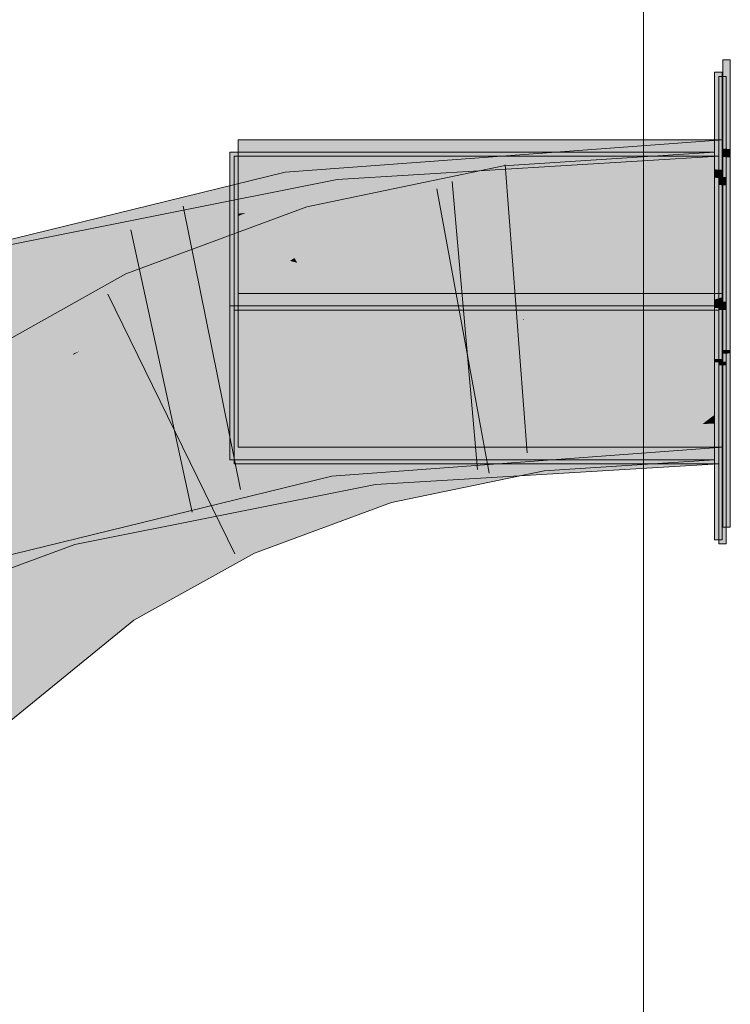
# Model space of a CAD drawing. Extents: x -620 to 300, y 62 to 1107.
# Tile 181 of 256: x 177.673 to 178.25, y 805.344 to 806.144. Entities that reach past the tile are written whole.
import ezdxf
from ezdxf.lldxf.tags import DXFTag

# ---------------------------------------------------------------- set-up
doc = ezdxf.new("R2010")
doc.units = 0
doc.layers.get('0').update_dxf_attribs({"lineweight": 35})
doc.layers.add('E_Detail_Linie_Text_Bem', color=7, linetype='Continuous', lineweight=13)
for name, color, linetype, lineweight, true_color in [('E_Leerrohr 25-A06G9G0X8I', 7, 'Continuous', 9, 0xff8000), ('E_Leerrohr 25-Shading', 7, 'Continuous', 9, 0xff8000), ('E_Leerrohr 32-A06G9G128I', 7, 'Continuous', 9, 0x00b300), ('E_Leerrohr 32-Shading', 7, 'Continuous', 9, 0x00b300)]:
    doc.layers.add(name, color=color, linetype=linetype, lineweight=lineweight, true_color=true_color)
tags = doc.linetypes.add('STRICHPUNKT2-A06G9G0Y8I', pattern=[12.7, 6.35, -3.175, 0, -3.175]).pattern_tags.tags
tags[10:11] = [DXFTag(74, 4), DXFTag(75, 0), DXFTag(340, '0'), DXFTag(46, 0.0), DXFTag(50, 0.0), DXFTag(44, 0.0), DXFTag(45, 0.0)]
tags[8:9] = [DXFTag(74, 4), DXFTag(75, 0), DXFTag(340, '0'), DXFTag(46, 0.0), DXFTag(50, 0.0), DXFTag(44, 0.0), DXFTag(45, 0.0)]
tags[6:7] = [DXFTag(74, 4), DXFTag(75, 0), DXFTag(340, '0'), DXFTag(46, 0.0), DXFTag(50, 0.0), DXFTag(44, 0.0), DXFTag(45, 0.0)]
tags[4:5] = [DXFTag(74, 4), DXFTag(75, 0), DXFTag(340, '0'), DXFTag(46, 0.0), DXFTag(50, 0.0), DXFTag(44, 0.0), DXFTag(45, 0.0)]

# ---------------------------------------------------------------- blocks, each defined once
blk = doc.blocks.new('Shading-A06G9FMN8I', base_point=(255.3952, 758.47839))
at = {"layer": 'E_Leerrohr 25-Shading', "color": 31, "true_color": 0xecb67f}
for points in [[(178.25038, 806.11139), (178.24438, 806.11139), (178.25038, 806.03888), (178.24438, 806.03918)], [(178.24367, 806.10132), (178.23767, 806.10132), (178.24367, 806.02197), (178.23767, 806.02228)], [(178.24702, 806.09796), (178.24103, 806.09796), (178.24702, 806.01611), (178.24103, 806.01636)], [(178.24438, 806.04639), (177.85039, 806.04639), (178.24438, 806.04633), (177.87596, 805.99982)], [(177.87596, 805.99982), (177.85039, 806.04639), (177.85039, 805.99664)], [(178.24438, 806.04633), (177.89124, 806.00177), (177.8815, 805.98975), (177.87801, 805.99615)], [(178.24438, 806.04633), (177.8815, 805.98975), (178.24438, 806.02991)], [(178.25038, 806.03888), (178.24438, 806.03918), (178.25038, 806.03204), (178.24438, 806.03235)], [(177.86255, 806.00525), (177.84367, 806.03632), (177.84367, 806.00287)], [(178.10835, 806.03632), (177.84367, 806.03632), (177.86255, 806.00525)], [(177.86855, 805.9978), (177.84703, 806.03296), (177.84703, 805.99548)], [(177.84703, 806.03296), (177.86855, 805.9978), (178.18594, 806.03296)], [(178.23767, 806.03632), (178.10835, 806.03632), (177.86852, 805.99548), (177.86255, 806.00525)], [(177.86855, 805.9978), (178.24103, 806.03296), (178.18594, 806.03296)], [(177.86855, 805.9978), (177.90424, 805.93958), (178.24103, 806.03296), (178.18575, 805.90796)], [(178.23767, 806.03632), (177.89832, 805.94647), (178.23767, 805.91132)], [(177.89832, 805.94647), (178.23767, 806.03632), (177.91458, 805.96265), (178.06706, 806.0174)], [(178.24103, 806.03296), (178.18575, 805.90796), (178.24103, 805.90796)], [(178.24438, 806.03235), (178.24438, 805.92139), (178.25038, 806.03204), (178.25038, 805.92139)], [(178.24438, 805.93073), (178.24438, 806.02991), (177.92845, 805.96027), (178.06798, 806.01038)], [(178.06706, 806.0174), (177.86852, 805.99548), (177.89317, 805.95496)], [(178.24367, 806.02197), (178.23767, 806.02228), (178.24367, 806.0152), (178.23767, 806.0155)], [(178.24367, 806.0152), (178.23767, 806.0155), (178.24367, 805.94214), (178.23767, 805.94214)], [(178.24702, 806.01611), (178.24103, 806.01636), (178.24702, 806.00928), (178.24103, 806.00958)], [(178.06798, 806.01038), (177.8815, 805.98975), (177.92845, 805.96027), (177.8959, 805.96356)], [(178.24702, 806.00928), (178.24103, 806.00958), (178.24702, 805.94043), (178.24103, 805.94043)], [(177.84367, 805.99274), (177.86852, 805.99548), (177.84367, 806.00287), (177.86255, 806.00525)], [(177.85039, 805.99664), (177.87801, 805.99615), (177.87596, 805.99982)], [(177.89124, 806.00177), (177.87596, 805.99982), (177.87801, 805.99615)], [(177.84367, 805.99274), (177.89317, 805.95496), (177.86852, 805.99548)], [(177.84367, 805.99274), (177.84367, 805.95941), (177.89317, 805.95496), (177.88106, 805.95056)], [(177.84703, 805.95312), (177.90424, 805.93958), (177.84703, 805.99548), (177.86855, 805.9978)], [(177.85039, 805.99664), (177.85039, 805.98633), (177.87801, 805.99615), (177.85655, 805.987)], [(177.85655, 805.987), (177.8815, 805.98975), (177.87801, 805.99615)], [(177.85039, 805.98438), (177.8815, 805.98975), (177.85657, 805.987)], [(177.85039, 805.98438), (177.85039, 805.97437), (177.8815, 805.98975), (177.8959, 805.96356)], [(177.85039, 805.98633), (177.85039, 805.98438), (177.85657, 805.987)], [(177.85039, 805.97437), (177.85039, 805.9682), (177.87009, 805.96967), (177.86227, 805.96698)], [(177.86227, 805.96698), (177.85039, 805.9682), (177.86128, 805.96661)], [(177.85039, 805.9682), (177.85039, 805.94623), (178.0779, 805.93579)], [(177.91559, 805.95892), (177.8959, 805.96356), (177.86128, 805.96661), (177.86227, 805.96698)], [(177.86227, 805.96698), (177.8959, 805.96356), (177.87009, 805.96967)], [(177.84367, 805.95215), (177.89832, 805.94647), (177.84367, 805.95941)], [(177.91458, 805.96265), (177.89317, 805.95496), (177.896, 805.95032)], [(177.91559, 805.95892), (177.9221, 805.95801), (177.8959, 805.96356), (177.92845, 805.96027)], [(177.89832, 805.94647), (177.91458, 805.96265), (177.896, 805.95032)], [(177.92845, 805.96027), (177.9221, 805.95801), (178.20114, 805.93256), (178.05731, 805.93872)], [(178.24438, 805.93073), (177.92845, 805.96027), (178.20114, 805.93256)], [(177.89832, 805.94647), (177.84367, 805.95215), (177.92065, 805.94122)], [(178.0802, 805.91852), (177.84367, 805.95215), (177.8652, 805.92834), (177.84367, 805.93188)], [(177.84703, 805.94604), (177.90424, 805.93958), (177.84703, 805.95312)], [(177.89317, 805.95496), (177.88106, 805.95056), (177.896, 805.95032), (177.89236, 805.94788)], [(177.90424, 805.93958), (177.84703, 805.94604), (177.92235, 805.9353)], [(178.08096, 805.91272), (177.84703, 805.94604), (177.86603, 805.92255), (177.84703, 805.92572)], [(177.86273, 805.94568), (177.85039, 805.94623), (177.90091, 805.93933), (177.85039, 805.94196)], [(178.24438, 805.92139), (178.24438, 805.92816), (177.90091, 805.93933), (177.86273, 805.94568)], [(177.89236, 805.94788), (177.89832, 805.94647), (177.896, 805.95032)], [(178.0802, 805.91852), (178.23767, 805.91132), (177.92065, 805.94122), (177.89832, 805.94647)], [(177.85039, 805.94196), (177.85039, 805.92139), (178.24438, 805.92139)], [(178.08096, 805.91272), (178.18575, 805.90796), (177.92235, 805.9353), (177.90424, 805.93958)], [(178.05731, 805.93872), (178.0779, 805.93579), (178.20114, 805.93256), (178.24438, 805.92816)], [(178.24367, 805.94214), (178.23767, 805.94214), (178.24367, 805.91632), (178.23767, 805.91632)], [(178.24702, 805.94043), (178.24103, 805.94043), (178.24702, 805.91467), (178.24103, 805.91467)], [(177.84367, 805.93188), (177.84367, 805.92932), (177.8652, 805.92834)], [(177.8652, 805.92834), (177.84367, 805.92932), (177.90355, 805.922), (177.84367, 805.92511)], [(178.10797, 805.91132), (178.23767, 805.91132), (177.90355, 805.922), (177.8652, 805.92834)], [(178.24438, 805.92816), (178.24438, 805.93073), (178.20114, 805.93256)], [(178.01158, 805.91632), (177.84367, 805.92511), (177.84367, 805.91632)], [(177.84703, 805.92572), (177.84703, 805.9234), (177.86603, 805.92255)], [(177.86604, 805.92255), (177.84703, 805.9234), (177.90443, 805.9162), (177.84703, 805.91919)], [(177.84703, 805.91919), (177.84703, 805.90796), (178.0625, 805.90796)], [(177.93398, 805.91467), (178.24438, 805.92139), (177.85039, 805.91467), (177.85039, 805.92139)], [(178.0625, 805.90796), (178.18575, 805.90796), (177.90443, 805.9162), (177.86604, 805.92255)], [(178.12756, 805.91632), (178.24438, 805.91852), (178.01158, 805.91632), (178.24438, 805.92139)], [(178.25038, 805.87555), (178.25038, 805.92139), (178.24438, 805.87543), (178.24438, 805.92139)], [(178.10797, 805.91132), (178.01158, 805.91632), (177.84367, 805.91132), (177.84367, 805.91632)], [(178.03036, 805.90961), (178.10797, 805.91132), (177.84367, 805.90961), (177.84367, 805.91132)], [(178.24438, 805.79639), (178.24438, 805.91467), (177.85039, 805.79639), (178.23184, 805.91467)], [(177.9306, 805.90643), (177.85039, 805.79639), (178.06746, 805.91467), (178.23184, 805.91467)], [(177.85039, 805.91022), (177.85039, 805.90161), (178.03896, 805.91467), (178.06746, 805.91467)], [(177.85039, 805.91022), (178.03896, 805.91467), (177.86763, 805.91138)], [(177.85039, 805.91284), (177.93398, 805.91467), (177.85039, 805.91467)], [(177.85039, 805.91107), (177.86763, 805.91138), (177.85039, 805.91284), (177.90477, 805.914)], [(177.86763, 805.91138), (177.85039, 805.91107), (177.85039, 805.91022)], [(177.90477, 805.914), (177.86763, 805.91138), (177.93398, 805.91467), (178.03896, 805.91467)], [(177.93398, 805.91467), (178.03896, 805.91467), (178.01158, 805.91632), (178.12756, 805.91632)], [(178.14905, 805.90961), (178.23767, 805.91132), (178.03036, 805.90961), (178.10797, 805.91132)], [(178.06746, 805.91467), (178.0806, 805.91547), (178.03896, 805.91467)], [(178.06746, 805.91467), (178.23184, 805.91467), (178.12756, 805.91632), (178.23724, 805.91632)], [(178.06746, 805.91467), (178.12756, 805.91632), (178.0806, 805.91547)], [(178.23724, 805.91632), (178.24438, 805.91852), (178.12756, 805.91632)], [(178.23767, 805.90961), (178.23767, 805.91132), (178.14905, 805.90961)], [(178.23184, 805.91467), (178.24438, 805.91467), (178.23724, 805.91632), (178.24438, 805.91632)], [(178.24438, 805.91632), (178.24438, 805.91852), (178.23724, 805.91632)], [(178.23767, 805.91632), (178.23767, 805.91132), (178.24367, 805.91632), (178.24367, 805.91132)], [(178.24367, 805.90961), (178.24367, 805.91132), (178.23767, 805.90961), (178.23767, 805.91132)], [(178.24103, 805.91467), (178.24103, 805.90796), (178.24702, 805.91467), (178.24702, 805.90796)], [(177.84367, 805.90558), (178.03036, 805.90961), (177.84367, 805.90961)], [(177.84367, 805.89404), (178.08154, 805.90833), (177.84367, 805.90253), (177.86865, 805.9043)], [(177.84367, 805.90558), (177.84367, 805.90381), (177.90585, 805.90692), (177.86865, 805.9043)], [(177.86865, 805.9043), (177.84367, 805.90381), (177.84367, 805.90253)], [(178.24103, 805.90796), (177.84703, 805.78296), (178.24103, 805.78296)], [(177.84703, 805.78296), (178.24103, 805.90796), (178.08186, 805.90594), (178.18575, 805.90796)], [(177.84703, 805.90149), (178.18575, 805.90796), (177.84703, 805.90326), (178.0625, 805.90796)], [(178.0625, 805.90796), (177.84703, 805.90796), (177.84703, 805.90326)], [(177.84703, 805.88806), (177.84703, 805.78296), (177.93329, 805.89703), (178.08186, 805.90594)], [(178.08186, 805.90594), (177.84703, 805.90149), (177.84703, 805.89185)], [(177.85039, 805.79639), (177.9306, 805.90643), (177.85039, 805.89807)], [(177.9306, 805.90643), (177.85039, 805.90161), (177.85039, 805.89807)], [(178.08154, 805.90833), (177.85403, 805.89124), (178.23767, 805.90961), (178.23767, 805.78632)], [(177.85403, 805.89124), (178.08154, 805.90833), (177.93262, 805.89941)], [(177.90585, 805.90692), (177.86865, 805.9043), (178.03036, 805.90961), (178.14905, 805.90961)], [(178.08154, 805.90833), (178.23767, 805.90961), (178.14905, 805.90961)], [(178.23767, 805.86816), (178.24367, 805.86829), (178.23767, 805.90961), (178.24367, 805.90961)], [(178.24702, 805.86597), (178.24702, 805.90796), (178.24103, 805.86584), (178.24103, 805.90796)], [(177.84367, 805.89404), (177.85403, 805.89124), (177.93262, 805.89941)], [(177.84703, 805.89185), (177.84703, 805.88806), (177.93329, 805.89703)], [(177.85403, 805.89124), (177.84367, 805.89404), (177.84367, 805.89014)], [(177.84367, 805.78632), (178.23767, 805.78632), (177.84367, 805.89014), (177.85403, 805.89124)], [(178.25038, 805.87268), (178.25038, 805.87555), (178.24438, 805.87256), (178.24438, 805.87543)], [(178.24438, 805.87256), (178.24438, 805.73138), (178.25038, 805.87268), (178.25038, 805.73138)], [(178.24367, 805.86542), (178.24367, 805.86829), (178.23767, 805.86536), (178.23767, 805.86816)], [(178.23767, 805.86536), (178.23767, 805.72131), (178.24367, 805.86542), (178.24367, 805.72131)], [(178.24702, 805.86316), (178.24702, 805.86597), (178.24103, 805.86304), (178.24103, 805.86584)], [(178.24103, 805.86304), (178.24103, 805.71796), (178.24702, 805.86316), (178.24702, 805.71796)]]:
    blk.add_solid(points, dxfattribs=at)
at = {"layer": 'E_Leerrohr 25-Shading', "color": 43, "true_color": 0xd7ab7f}
for points in [[(178.06599, 806.02515), (178.07083, 805.98889), (178.23767, 806.03632), (178.23767, 805.99969)], [(178.06599, 806.02515), (177.9062, 805.99194), (178.06673, 806.01978), (177.91394, 805.96484)], [(177.91394, 805.96484), (177.91624, 805.95679), (178.06673, 806.01978), (178.07083, 805.98889)], [(177.9062, 805.99194), (177.75894, 805.93732), (177.88332, 805.94452), (177.77426, 805.90405)], [(177.9062, 805.99194), (177.88332, 805.94452), (177.91394, 805.96484)], [(177.88332, 805.94452), (177.91624, 805.95679), (177.91394, 805.96484)], [(177.71956, 805.87708), (177.75894, 805.93732), (177.63383, 805.84442), (177.62244, 805.86078)], [(177.73978, 805.88477), (177.77426, 805.90405), (177.71956, 805.87708), (177.75894, 805.93732)], [(177.7218, 805.87469), (177.73978, 805.88477), (177.71675, 805.87274), (177.71956, 805.87708)], [(177.63562, 805.84186), (177.71675, 805.87274), (177.63383, 805.84442), (177.71956, 805.87708)], [(177.71582, 805.87134), (177.71675, 805.87274), (177.63622, 805.841), (177.63562, 805.84186)], [(177.63622, 805.841), (177.6434, 805.83075), (177.71582, 805.87134)], [(177.71675, 805.87274), (177.71582, 805.87134), (177.7218, 805.87469)], [(178.22781, 805.81531), (178.23767, 805.82288), (178.10866, 805.81091), (178.1889, 805.81976)], [(178.23767, 805.81567), (178.23767, 805.82288), (178.22781, 805.81531)], [(178.10867, 805.81091), (178.1889, 805.81976), (178.09456, 805.81036), (178.09413, 805.81366)], [(178.0947, 805.80939), (178.18561, 805.78296), (178.10866, 805.81091), (178.22781, 805.81531)], [(178.23767, 805.7887), (178.23767, 805.81567), (178.18561, 805.78296), (178.22781, 805.81531)], [(178.09895, 805.77734), (178.0947, 805.80939), (177.97484, 805.75159), (178.06641, 805.79919)], [(178.05261, 805.80164), (178.07507, 805.80969), (178.03627, 805.79822), (178.0589, 805.80634)], [(178.07507, 805.80969), (178.05261, 805.80164), (178.09413, 805.81366), (178.06783, 805.80481)], [(178.06641, 805.79919), (178.0947, 805.80939), (178.0834, 805.80804), (178.09456, 805.81036)], [(178.06783, 805.80481), (178.06641, 805.79919), (178.0834, 805.80804)], [(178.09413, 805.81366), (178.06783, 805.80481), (178.0834, 805.80804)], [(178.09456, 805.81036), (178.09413, 805.81366), (178.0834, 805.80804)], [(178.0947, 805.80939), (178.10867, 805.81091), (178.09456, 805.81036)], [(178.18561, 805.78296), (178.0947, 805.80939), (178.09895, 805.77734)], [(178.0589, 805.80634), (177.9648, 805.7868), (177.96849, 805.77386)], [(177.96912, 805.77161), (178.05261, 805.80164), (177.96849, 805.77386), (178.03627, 805.79822)], [(178.05261, 805.80164), (177.96912, 805.77161), (178.06783, 805.80481)], [(178.06783, 805.80481), (177.96912, 805.77161), (178.06641, 805.79919), (177.97102, 805.76495)], [(177.97102, 805.76495), (177.97484, 805.75159), (178.06641, 805.79919)], [(177.9648, 805.7868), (177.84819, 805.74353), (177.8842, 805.71796), (177.86349, 805.71027)], [(177.9648, 805.7868), (177.8842, 805.71796), (177.96849, 805.77386)], [(178.18561, 805.78296), (178.23767, 805.78632), (178.23767, 805.7887)], [(177.96849, 805.77386), (177.8842, 805.71796), (177.96912, 805.77161), (177.89325, 805.72131)], [(177.96912, 805.77161), (177.89325, 805.72131), (177.97102, 805.76495), (177.92039, 805.73138)], [(177.92039, 805.73138), (177.97484, 805.75159), (177.97102, 805.76495)], [(177.74461, 805.68579), (177.76558, 805.65576), (177.84819, 805.74353), (177.86349, 805.71027)], [(177.74461, 805.68579), (177.61749, 805.58221), (177.74814, 805.68079)], [(177.61749, 805.58221), (177.64314, 805.55609), (177.74814, 805.68079), (177.76558, 805.65576)]]:
    blk.add_solid(points, dxfattribs=at)
at = {"layer": 'E_Leerrohr 25-Shading', "color": 31, "true_color": 0xfabd7f}
for points in [[(178.07083, 805.98889), (178.08247, 805.90125), (178.23767, 805.99969), (178.23767, 805.91132)], [(177.91624, 805.95679), (177.94052, 805.87177), (178.07083, 805.98889), (178.08247, 805.90125)], [(177.77426, 805.90405), (177.81122, 805.82379), (177.91624, 805.95679), (177.94052, 805.87177)], [(178.23767, 805.90894), (178.23767, 805.91132), (178.18575, 805.90796)], [(177.6434, 805.83075), (177.69402, 805.75824), (177.77426, 805.90405), (177.81122, 805.82379)], [(178.23767, 805.82288), (178.18575, 805.90796), (178.09274, 805.82416), (178.08247, 805.90125)], [(178.18575, 805.90796), (178.20119, 805.90723), (178.22406, 805.90863)], [(178.18575, 805.90796), (178.23767, 805.82288), (178.23767, 805.90558)], [(178.20119, 805.90723), (178.23767, 805.90558), (178.22406, 805.90863), (178.23767, 805.90894)], [(177.94824, 805.84473), (178.06259, 805.89709), (177.94052, 805.87177)], [(177.94824, 805.84473), (178.06433, 805.82819), (178.06259, 805.89709), (178.06906, 805.84723)], [(178.06259, 805.89709), (178.08211, 805.89972), (178.08247, 805.90125)], [(178.06259, 805.89709), (178.06906, 805.84723), (178.08211, 805.89972)], [(178.06433, 805.82819), (178.09274, 805.82416), (178.08211, 805.89972), (178.08267, 805.89978)], [(178.08267, 805.89978), (178.08247, 805.90125), (178.08211, 805.89972)], [(177.94824, 805.84473), (177.94052, 805.87177), (177.899, 805.85638)], [(177.87186, 805.84631), (177.95331, 805.82703), (177.899, 805.85638), (177.94824, 805.84473)], [(177.9648, 805.7868), (177.86281, 805.84296), (177.83847, 805.76459), (177.81122, 805.82379)], [(177.95499, 805.82111), (177.95331, 805.82703), (177.86281, 805.84296), (177.87186, 805.84631)], [(177.86281, 805.84296), (177.9648, 805.7868), (177.95499, 805.82111)], [(177.95331, 805.82703), (178.06026, 805.81177), (177.94824, 805.84473), (178.06433, 805.82819)], [(177.49359, 805.70831), (177.55554, 805.64526), (177.6434, 805.83075), (177.69402, 805.75824)], [(177.81122, 805.82379), (177.69402, 805.75824), (177.83847, 805.76459), (177.7032, 805.74512)], [(178.0589, 805.80634), (178.06026, 805.81177), (177.95499, 805.82111), (177.95331, 805.82703)], [(178.07321, 805.81287), (178.06433, 805.82819), (178.06042, 805.81244)], [(178.06433, 805.82819), (178.07321, 805.81287), (178.09274, 805.82416), (178.09413, 805.81366)], [(178.23767, 805.82288), (178.09274, 805.82416), (178.1889, 805.81976)], [(178.09274, 805.82416), (178.09413, 805.81366), (178.1889, 805.81976)], [(177.95499, 805.82111), (177.9648, 805.7868), (178.0589, 805.80634)], [(178.06026, 805.81177), (178.0589, 805.80634), (178.07507, 805.80969)], [(178.06026, 805.81177), (178.07507, 805.80969), (178.06042, 805.81244), (178.07321, 805.81287)], [(178.07321, 805.81287), (178.07507, 805.80969), (178.09413, 805.81366)], [(177.9648, 805.7868), (177.83847, 805.76459), (177.84819, 805.74353)], [(177.83847, 805.76459), (177.7032, 805.74512), (177.84819, 805.74353), (177.73164, 805.70441)], [(177.69402, 805.75824), (177.67387, 805.74182), (177.7032, 805.74512)], [(177.7032, 805.74512), (177.67387, 805.74182), (177.73164, 805.70441), (177.72401, 805.70209)], [(177.73164, 805.70441), (177.74461, 805.68579), (177.84819, 805.74353)], [(177.72401, 805.70209), (177.67387, 805.74182), (177.56851, 805.65582)], [(177.72401, 805.70209), (177.74461, 805.68579), (177.73164, 805.70441)], [(177.74461, 805.68579), (177.72401, 805.70209), (177.55554, 805.64526), (177.56851, 805.65582)], [(177.74461, 805.68579), (177.55554, 805.64526), (177.59209, 805.60803)], [(177.61749, 805.58221), (177.74461, 805.68579), (177.59209, 805.60803)]]:
    blk.add_solid(points, dxfattribs=at)
at = {"layer": 'E_Leerrohr 32-Shading', "color": 83, "true_color": 0x7fbd7f}
for points in [[(177.89302, 805.99023), (178.24438, 806.01178), (178.06285, 806.03296), (178.24438, 806.04639)], [(178.06285, 806.03296), (177.88843, 806.02002), (177.88982, 806.01111)], [(177.89302, 805.99023), (178.06285, 806.03296), (177.88982, 806.01111)], [(178.04774, 806.01294), (178.24103, 806.03296), (178.04668, 806.02112)], [(178.04776, 806.01294), (178.04807, 806.01056), (178.24103, 806.03296), (178.22522, 806.02893)], [(178.24103, 806.03058), (178.24103, 806.03296), (178.22522, 806.02893)], [(178.22522, 806.02893), (178.04807, 806.01056), (178.1778, 806.01691), (178.04897, 806.00354)], [(178.05139, 805.9848), (178.24103, 805.99634), (178.1778, 806.01691), (178.24103, 806.02344)], [(178.24103, 806.02344), (178.24103, 806.03058), (178.1778, 806.01691), (178.22522, 806.02893)], [(177.85304, 806.01135), (177.85521, 805.99634), (177.88843, 806.02002), (177.87952, 806.00671)], [(177.88982, 806.01111), (177.88843, 806.02002), (177.87952, 806.00671)], [(177.93243, 806.00098), (178.04774, 806.01294), (177.93077, 806.0141), (178.04668, 806.02112)], [(178.04897, 806.00354), (178.05139, 805.9848), (178.1778, 806.01691)], [(177.65028, 805.95807), (177.93243, 806.00098), (177.93077, 806.0141)], [(177.787, 805.96735), (177.85304, 806.01135), (177.68503, 805.95306), (177.68007, 805.96906)], [(177.85304, 806.01135), (177.787, 805.96735), (177.85521, 805.99634)], [(177.8772, 806.00323), (177.86459, 805.98438), (177.89017, 806.00873), (177.89296, 805.9906)], [(177.87952, 806.00671), (177.8772, 806.00323), (177.88982, 806.01111), (177.89017, 806.00873)], [(178.24438, 806.01178), (177.89302, 805.99023), (178.0696, 805.99847)], [(177.8938, 805.98517), (177.894, 805.98383), (178.24438, 806.01178), (178.24438, 806.00977)], [(177.93243, 806.00098), (177.93272, 805.99866), (178.04776, 806.01294), (178.04807, 806.01056)], [(178.04807, 806.01056), (177.93272, 805.99866), (178.04897, 806.00354), (177.93361, 805.99164)], [(177.65028, 805.95807), (177.74675, 805.9494), (177.93243, 806.00098), (177.81801, 805.96149)], [(177.93243, 806.00098), (177.81801, 805.96149), (177.93272, 805.99866), (177.83186, 805.96381)], [(177.87952, 806.00671), (177.85521, 805.99634), (177.8772, 806.00323), (177.85555, 805.99402)], [(177.85555, 805.99402), (177.85718, 805.98273), (177.8772, 806.00323), (177.86459, 805.98438)], [(177.93361, 805.99164), (177.93492, 805.98126), (178.04897, 806.00354), (178.05139, 805.9848)], [(177.85521, 805.99634), (177.787, 805.96735), (177.85555, 805.99402), (177.79906, 805.96997)], [(177.79906, 805.96997), (177.85718, 805.98273), (177.85555, 805.99402)], [(177.93272, 805.99866), (177.83186, 805.96381), (177.93361, 805.99164), (177.87347, 805.97083)], [(177.87347, 805.97083), (177.93492, 805.98126), (177.93361, 805.99164)], [(177.89302, 805.99023), (177.8938, 805.98517), (178.0696, 805.99847)], [(177.57965, 805.91107), (177.86351, 805.98279), (177.57626, 805.92102), (177.86459, 805.98438)], [(177.74716, 805.94788), (177.85841, 805.97516), (177.77885, 805.96136), (177.86351, 805.98279)], [(177.8938, 805.98517), (177.89302, 805.99023), (177.85841, 805.97516), (177.86351, 805.98279)], [(177.85841, 805.97516), (177.894, 805.98383), (177.8938, 805.98517)], [(177.86351, 805.98279), (177.89302, 805.99023), (177.86459, 805.98438), (177.89296, 805.9906)], [(177.93492, 805.98126), (177.93536, 805.97778), (178.05139, 805.9848)], [(177.91058, 805.97644), (177.81549, 805.96057), (177.7948, 805.95343)], [(177.83621, 805.95801), (177.93536, 805.97778), (177.86128, 805.96661), (177.93492, 805.98126)], [(177.87009, 805.96967), (177.91058, 805.97644), (177.87347, 805.97083), (177.93492, 805.98126)], [(177.68007, 805.96906), (177.56912, 805.94189), (177.68503, 805.95306)], [(177.787, 805.96735), (177.68503, 805.95306), (177.75082, 805.95941)], [(177.83186, 805.96381), (177.82913, 805.96289), (177.87347, 805.97083), (177.87009, 805.96967)], [(177.81549, 805.96057), (177.65694, 805.9342), (177.7948, 805.95343), (177.65909, 805.92657)], [(177.6868, 805.94739), (177.75082, 805.95941), (177.68503, 805.95306)], [(177.68739, 805.94543), (177.75082, 805.95941), (177.6868, 805.94739)], [(177.76451, 805.95776), (177.73343, 805.94452), (177.77885, 805.96136), (177.74716, 805.94788)], [(177.75478, 805.9505), (177.81549, 805.96057), (177.74675, 805.9494), (177.81801, 805.96149)], [(177.7858, 805.94788), (177.83621, 805.95801), (177.81142, 805.95673), (177.86128, 805.96661)], [(177.81801, 805.96149), (177.81549, 805.96057), (177.83186, 805.96381), (177.82913, 805.96289)], [(177.57445, 805.92633), (177.6868, 805.94739), (177.56912, 805.94189), (177.68503, 805.95306)], [(177.58098, 805.90723), (177.73343, 805.94452), (177.57965, 805.91107), (177.76451, 805.95776)], [(177.74675, 805.9494), (177.65028, 805.95807), (177.65611, 805.93719)], [(177.7948, 805.95343), (177.65909, 805.92657), (177.769, 805.94452), (177.66013, 805.92279)], [(177.81142, 805.95673), (177.7948, 805.95343), (177.7858, 805.94788), (177.769, 805.94452)], [(177.64696, 805.93994), (177.62083, 805.93085), (177.6868, 805.94739), (177.68739, 805.94543)], [(177.65694, 805.9342), (177.74675, 805.9494), (177.65611, 805.93719)], [(177.74675, 805.9494), (177.65694, 805.9342), (177.75478, 805.9505)], [(178.22041, 805.82642), (178.24438, 805.83301), (178.0542, 805.81836), (178.06506, 805.81976)], [(178.24438, 805.82758), (178.24438, 805.83301), (178.22041, 805.82642)], [(178.0542, 805.81836), (178.0078, 805.81256), (178.22041, 805.82642), (178.19716, 805.82001)], [(178.24438, 805.8219), (178.24438, 805.82758), (178.19716, 805.82001), (178.22041, 805.82642)], [(177.92091, 805.80914), (178.00781, 805.81256), (178.0321, 805.81732), (178.05421, 805.81836)], [(178.0078, 805.81256), (177.92204, 805.80176), (178.19716, 805.82001), (178.0621, 805.78296)], [(178.05421, 805.81836), (178.06506, 805.81976), (178.0321, 805.81732)], [(178.0621, 805.78296), (178.24438, 805.80585), (178.19716, 805.82001), (178.24438, 805.8219)], [(178.24103, 805.81952), (178.06801, 805.80597), (178.23935, 805.81921), (178.13017, 805.80798)], [(178.24103, 805.81952), (178.07779, 805.80969), (178.07436, 805.80646), (178.07399, 805.80927)], [(178.23935, 805.81921), (178.13016, 805.80798), (178.19075, 805.80994)], [(178.24103, 805.81152), (178.24103, 805.81952), (178.19075, 805.80994)], [(177.92097, 805.80872), (177.92091, 805.80914), (177.70157, 805.71796), (177.90945, 805.80634)], [(177.92097, 805.80872), (177.70157, 805.71796), (177.7153, 805.72131)], [(177.92097, 805.80872), (177.88489, 805.7934), (177.92204, 805.80176), (177.88589, 805.78638)], [(177.92091, 805.80914), (177.92204, 805.80176), (178.00781, 805.81256)], [(178.02986, 805.80475), (178.07779, 805.80969), (177.99641, 805.80365), (178.02222, 805.80634)], [(178.07399, 805.80927), (178.02985, 805.80475), (178.07436, 805.80646), (178.06801, 805.80597)], [(178.13017, 805.80798), (178.07439, 805.80615), (178.07491, 805.80225)], [(178.19075, 805.80994), (178.13016, 805.80798), (178.07675, 805.78809), (178.07491, 805.80225)], [(178.07864, 805.77313), (178.19075, 805.80994), (178.07675, 805.78809)], [(178.07864, 805.77313), (178.24103, 805.78296), (178.19075, 805.80994), (178.24103, 805.81152)], [(177.91394, 805.78687), (177.95749, 805.80243), (177.70764, 805.7525)], [(177.95782, 805.79968), (177.72092, 805.71796), (177.95813, 805.79736), (177.73773, 805.72131)], [(177.88953, 805.79785), (177.90945, 805.80634), (177.74348, 805.76575)], [(177.92204, 805.80176), (177.88589, 805.78638), (177.92648, 805.77295), (177.88916, 805.76379)], [(177.95782, 805.79968), (177.95749, 805.80243), (177.92696, 805.789), (177.91394, 805.78687)], [(178.0621, 805.78296), (177.92204, 805.80176), (177.92648, 805.77295)], [(177.99641, 805.80365), (178.02222, 805.80634), (177.95749, 805.80243)], [(177.95782, 805.79968), (177.99641, 805.80365), (177.95749, 805.80243)], [(177.95813, 805.79736), (178.02986, 805.80475), (177.95782, 805.79968), (177.99641, 805.80365)], [(178.07439, 805.80615), (178.06801, 805.80597), (177.95901, 805.79028), (177.95813, 805.79736)], [(178.02985, 805.80475), (177.95813, 805.79736), (178.06801, 805.80597)], [(178.07439, 805.80615), (177.95901, 805.79028), (178.07491, 805.80225)], [(178.07491, 805.80225), (177.95901, 805.79028), (178.07675, 805.78809), (177.96207, 805.76611)], [(178.24438, 805.80585), (178.0621, 805.78296), (178.24438, 805.80347), (178.10767, 805.78632)], [(178.10767, 805.78632), (178.24438, 805.79639), (178.24438, 805.80347)], [(177.70157, 805.71796), (177.88953, 805.79785), (177.63818, 805.73999), (177.74348, 805.76575)], [(177.88489, 805.7934), (177.7153, 805.72131), (177.88589, 805.78638), (177.7565, 805.73138)], [(177.95813, 805.79736), (177.73773, 805.72131), (177.95901, 805.79028), (177.78819, 805.73138)], [(177.72092, 805.71796), (177.91394, 805.78687), (177.71748, 805.71722), (177.70764, 805.7525)], [(177.91394, 805.78687), (177.72092, 805.71796), (177.92696, 805.789)], [(177.88589, 805.78638), (177.7565, 805.73138), (177.88916, 805.76379)], [(177.78819, 805.73138), (177.96207, 805.76611), (177.95901, 805.79028)], [(177.96207, 805.76611), (178.07864, 805.77313), (178.07675, 805.78809)], [(177.59543, 805.68585), (177.70764, 805.7525), (177.58897, 805.70874)], [(177.60011, 805.67395), (177.71748, 805.71722), (177.59543, 805.68585), (177.70764, 805.7525)], [(177.70157, 805.71796), (177.63818, 805.73999), (177.65004, 805.70532)]]:
    blk.add_solid(points, dxfattribs=at)
at = {"layer": 'E_Leerrohr 32-Shading', "color": 83, "true_color": 0x7fd57f}
for points in [[(177.894, 805.98383), (177.90746, 805.89648), (178.24438, 806.00977), (178.24438, 805.92139)], [(178.05139, 805.9848), (178.05954, 805.92145), (178.24103, 805.99634), (178.07201, 805.9209)], [(178.24103, 805.91742), (178.24103, 805.99634), (178.17882, 805.91632), (178.07201, 805.9209)], [(177.90622, 805.90454), (177.894, 805.98383), (177.86899, 805.90192), (177.85841, 805.97516)], [(178.05733, 805.93872), (178.05139, 805.9848), (177.93965, 805.94379), (177.93536, 805.97778)], [(177.86899, 805.90192), (177.85841, 805.97516), (177.58952, 805.88226), (177.58098, 805.90723)], [(177.93965, 805.94379), (177.93536, 805.97778), (177.83621, 805.95801)], [(177.7858, 805.94788), (177.94183, 805.92645), (177.83621, 805.95801), (177.93965, 805.94379)], [(177.66013, 805.92279), (177.94257, 805.92072), (177.769, 805.94452)], [(177.769, 805.94452), (177.94257, 805.92072), (177.7858, 805.94788), (177.94183, 805.92645)], [(177.94183, 805.92645), (178.05954, 805.92145), (177.93965, 805.94379), (178.05733, 805.93872)], [(177.87051, 805.90796), (177.66013, 805.92279), (177.66756, 805.89618)], [(177.94257, 805.92072), (177.66013, 805.92279), (177.94363, 805.91217), (177.87051, 805.90796)], [(177.94257, 805.92072), (178.06029, 805.91565), (177.94183, 805.92645), (178.05954, 805.92145)], [(178.06029, 805.91565), (177.94257, 805.92072), (178.06047, 805.91425), (177.94363, 805.91217)], [(178.05954, 805.92145), (178.06029, 805.91565), (178.07201, 805.9209)], [(178.15244, 805.91583), (178.07201, 805.9209), (178.08412, 805.91467), (178.06029, 805.91565)], [(178.17882, 805.91632), (178.07201, 805.9209), (178.15244, 805.91583)], [(178.10797, 805.91132), (178.16618, 805.91254), (178.24438, 805.92139)], [(178.24438, 805.92139), (178.16618, 805.91254), (178.24438, 805.91656), (178.19603, 805.91321)], [(177.87051, 805.90796), (177.92625, 805.90399), (177.94363, 805.91217), (177.94453, 805.90503)], [(177.94363, 805.91217), (177.94453, 805.90503), (178.06047, 805.91425), (178.06139, 805.9071)], [(178.08412, 805.91467), (178.06029, 805.91565), (178.06047, 805.91425)], [(178.2018, 805.90961), (178.08412, 805.91467), (178.06139, 805.9071), (178.06047, 805.91425)], [(178.0625, 805.90796), (178.14012, 805.90961), (178.10797, 805.91132)], [(178.18108, 805.91052), (178.20854, 805.91235), (178.08412, 805.91467), (178.15244, 805.91583)], [(178.10797, 805.91132), (178.14012, 805.90961), (178.16618, 805.91254)], [(178.16618, 805.91254), (178.14012, 805.90961), (178.19603, 805.91321), (178.14618, 805.90973)], [(178.14618, 805.90973), (178.22932, 805.91156), (178.19603, 805.91321), (178.23697, 805.91406)], [(178.20854, 805.91235), (178.23322, 805.914), (178.15244, 805.91583), (178.17882, 805.91632)], [(178.22932, 805.91156), (178.18109, 805.91052), (178.21217, 805.90582), (178.15575, 805.90881)], [(178.24103, 805.9137), (178.24103, 805.91742), (178.17882, 805.91632)], [(178.24103, 805.91028), (178.20854, 805.91235), (178.2018, 805.90961), (178.18108, 805.91052)], [(178.23697, 805.91406), (178.24438, 805.91656), (178.19603, 805.91321)], [(178.24103, 805.9137), (178.23322, 805.914), (178.24103, 805.91028), (178.20854, 805.91235)], [(178.22932, 805.91156), (178.21217, 805.90582), (178.24438, 805.91187), (178.24438, 805.90417)], [(178.22932, 805.91156), (178.24438, 805.91187), (178.23697, 805.91406), (178.24438, 805.91425)], [(178.24438, 805.91425), (178.24438, 805.91656), (178.23697, 805.91406)], [(177.66953, 805.88916), (177.92625, 805.90399), (177.66756, 805.89618), (177.87051, 805.90796)], [(177.67018, 805.88678), (177.94484, 805.90271), (177.66953, 805.88916), (177.92625, 805.90399)], [(177.94585, 805.89471), (177.94484, 805.90271), (177.83003, 805.87891), (177.90625, 805.90045)], [(177.90746, 805.89648), (177.90622, 805.90454), (177.87106, 805.88757), (177.86899, 805.90192)], [(178.0625, 805.90796), (177.90746, 805.89648), (178.09531, 805.90625), (177.90796, 805.89325)], [(178.08194, 805.90527), (177.90796, 805.89325), (177.90982, 805.88116)], [(177.92625, 805.90399), (177.94484, 805.90271), (177.94453, 805.90503)], [(177.94453, 805.90503), (177.94484, 805.90271), (178.06139, 805.9071), (178.06169, 805.90472)], [(178.06198, 805.90253), (178.06169, 805.90472), (177.94585, 805.89471), (177.94484, 805.90271)], [(178.24103, 805.90796), (177.94748, 805.88177), (178.02885, 805.82898), (177.96529, 805.83167)], [(177.94748, 805.88177), (178.24103, 805.90796), (178.06267, 805.89716)], [(178.06198, 805.90247), (178.0211, 805.89679), (178.07315, 805.90326), (178.02116, 805.8963)], [(178.02116, 805.8963), (178.02596, 805.86182), (178.07315, 805.90326), (178.09271, 805.90454)], [(178.02832, 805.84479), (178.09271, 805.90454), (178.02596, 805.86182)], [(178.02832, 805.84479), (178.19725, 805.90088), (178.09271, 805.90454), (178.10774, 805.90558)], [(178.02885, 805.82898), (178.20444, 805.82147), (178.24103, 805.90796), (178.24103, 805.82385)], [(178.06139, 805.9071), (178.06169, 805.90472), (178.2018, 805.90961), (178.24103, 805.90796)], [(178.20135, 805.90723), (178.06169, 805.90472), (178.06248, 805.89856)], [(178.09531, 805.90625), (178.08194, 805.90527), (178.07315, 805.90326), (178.06198, 805.90247)], [(178.06267, 805.89716), (178.24103, 805.90796), (178.06248, 805.89856), (178.20135, 805.90723)], [(178.09531, 805.90625), (178.14618, 805.90973), (178.0625, 805.90796)], [(178.09271, 805.90454), (178.09531, 805.90625), (178.07315, 805.90326)], [(178.10774, 805.90558), (178.09531, 805.90625), (178.09271, 805.90454)], [(178.15575, 805.90881), (178.1425, 805.90948), (178.10773, 805.90558), (178.09531, 805.90625)], [(178.21217, 805.90582), (178.15575, 805.90881), (178.19725, 805.90088), (178.10773, 805.90558)], [(178.18109, 805.91052), (178.14618, 805.90973), (178.15575, 805.90881), (178.1425, 805.90948)], [(178.21217, 805.90582), (178.19725, 805.90088), (178.24438, 805.90417), (178.24438, 805.89844)], [(178.24103, 805.91028), (178.2018, 805.90961), (178.24103, 805.90973), (178.22406, 805.90863)], [(178.22406, 805.90863), (178.24103, 805.90796), (178.24103, 805.90973)], [(177.87106, 805.88757), (177.86899, 805.90192), (177.60959, 805.82361), (177.58952, 805.88226)], [(177.71799, 805.84729), (177.90625, 805.90045), (177.68335, 805.8396), (177.67018, 805.88678)], [(177.68388, 805.83765), (177.94643, 805.89008), (177.90862, 805.88965), (177.94585, 805.89471)], [(177.90746, 805.89648), (177.87106, 805.88757), (177.90796, 805.89325)], [(178.0211, 805.89679), (177.93675, 805.88495), (178.02116, 805.8963)], [(177.96814, 805.82483), (178.02596, 805.86182), (177.93675, 805.88495), (178.02116, 805.8963)], [(177.94585, 805.89471), (177.94643, 805.89008), (178.02072, 805.89972)], [(177.94643, 805.89008), (178.06267, 805.89716), (178.02072, 805.89972), (178.06198, 805.90253)], [(178.06267, 805.89716), (177.94643, 805.89008), (177.94748, 805.88177)], [(178.03146, 805.82153), (178.06506, 805.81976), (178.02832, 805.84479), (178.19725, 805.90088)], [(178.06506, 805.81976), (178.24438, 805.83301), (178.19725, 805.90088), (178.24438, 805.89844)], [(177.68388, 805.83765), (177.67018, 805.88678), (177.56487, 805.79376), (177.54239, 805.8736)], [(177.94643, 805.89008), (177.68388, 805.83765), (177.94748, 805.88177), (177.68642, 805.82861)], [(177.68388, 805.83765), (177.90862, 805.88965), (177.71814, 805.84735)], [(177.72079, 805.83844), (177.87949, 805.87433), (177.71722, 805.84991), (177.87106, 805.88757)], [(177.90862, 805.88965), (177.83003, 805.87891), (177.71814, 805.84735)], [(177.90796, 805.89325), (177.87106, 805.88757), (177.90982, 805.88116), (177.87949, 805.87433)], [(177.9382, 805.87988), (177.68642, 805.82861), (177.69162, 805.81)], [(177.9382, 805.87988), (177.82991, 805.84918), (177.94748, 805.88177), (177.83025, 805.84912)], [(177.87541, 805.84296), (177.94748, 805.88177), (177.83025, 805.84912)], [(177.95374, 805.83221), (177.94748, 805.88177), (177.87541, 805.84296)], [(177.90982, 805.88116), (177.87949, 805.87433), (177.91013, 805.87915), (177.88191, 805.87048)], [(177.91013, 805.87915), (177.88191, 805.87048), (177.91809, 805.82745), (177.90825, 805.82904)], [(177.93675, 805.88495), (177.90982, 805.88116), (177.91013, 805.87915)], [(177.91013, 805.87915), (177.91809, 805.82745), (177.93675, 805.88495), (177.92467, 805.82709)], [(177.96814, 805.82483), (177.93675, 805.88495), (177.92467, 805.82709)], [(177.96529, 805.83167), (177.94748, 805.88177), (177.95374, 805.83221)], [(177.72578, 805.82263), (177.88191, 805.87048), (177.72086, 805.83844), (177.87949, 805.87433)], [(177.81223, 805.84497), (177.88191, 805.87048), (177.80345, 805.84644)], [(177.82904, 805.84216), (177.88191, 805.87048), (177.81223, 805.84497)], [(177.90825, 805.82904), (177.88191, 805.87048), (177.82904, 805.84216)], [(178.02596, 805.86182), (177.96814, 805.82483), (178.02832, 805.84479)], [(177.60959, 805.82361), (177.61162, 805.81769), (177.71722, 805.84991)], [(177.61162, 805.81769), (177.61285, 805.81403), (177.71722, 805.84991), (177.72079, 805.83844)], [(177.68388, 805.83765), (177.71799, 805.84729), (177.68335, 805.8396)], [(177.82991, 805.84918), (177.80328, 805.84161), (177.83025, 805.84912)], [(177.85028, 805.82941), (177.87541, 805.84296), (177.80328, 805.84161), (177.83025, 805.84912)], [(177.62093, 805.79047), (177.62564, 805.77661), (177.80142, 805.84583)], [(177.80328, 805.84161), (177.69162, 805.81), (177.69403, 805.80127)], [(177.7729, 805.83459), (177.78046, 805.83331), (177.80345, 805.84644), (177.81223, 805.84497)], [(177.7729, 805.83459), (177.80345, 805.84644), (177.80142, 805.84583)], [(177.78046, 805.83331), (177.80495, 805.82928), (177.81223, 805.84497), (177.82904, 805.84216)], [(177.79787, 805.83661), (177.80328, 805.84161), (177.79184, 805.8374)], [(177.85028, 805.82941), (177.80328, 805.84161), (177.79787, 805.83661)], [(177.80495, 805.82928), (177.92026, 805.81018), (177.82904, 805.84216), (177.90825, 805.82904)], [(177.85028, 805.82941), (177.9559, 805.81488), (177.87541, 805.84296), (177.95374, 805.83221)], [(177.96814, 805.82483), (178.03146, 805.82153), (178.02832, 805.84479)], [(177.68388, 805.83765), (177.56487, 805.79376), (177.68642, 805.82861)], [(177.62093, 805.79047), (177.72578, 805.82263), (177.61285, 805.81403), (177.72086, 805.83844)], [(177.69403, 805.80127), (177.70764, 805.7525), (177.78065, 805.83325), (177.79256, 805.83167)], [(177.79256, 805.83167), (177.70764, 805.7525), (177.8419, 805.82489)], [(177.76987, 805.82947), (177.78046, 805.83331), (177.76283, 805.83063), (177.7729, 805.83459)], [(177.76987, 805.82947), (177.79691, 805.82495), (177.78046, 805.83331), (177.80495, 805.82928)], [(177.78065, 805.83325), (177.79256, 805.83167), (177.79184, 805.8374), (177.79787, 805.83661)], [(177.79787, 805.83661), (177.79256, 805.83167), (177.85028, 805.82941), (177.8419, 805.82489)], [(177.9559, 805.81488), (177.97151, 805.81421), (177.95374, 805.83221), (177.96529, 805.83167)], [(177.96529, 805.83167), (177.97151, 805.81421), (178.02885, 805.82898), (177.9874, 805.81354)], [(177.68642, 805.82861), (177.56487, 805.79376), (177.69162, 805.81), (177.61142, 805.78033)], [(177.95749, 805.80243), (177.95663, 805.80914), (177.70764, 805.7525), (177.8419, 805.82489)], [(177.76987, 805.82947), (177.76283, 805.83063), (177.72842, 805.81427), (177.72765, 805.81677)], [(177.73535, 805.79199), (177.79691, 805.82495), (177.72842, 805.81427), (177.76987, 805.82947)], [(177.90945, 805.80634), (177.79691, 805.82495), (177.74348, 805.76575), (177.73535, 805.79199)], [(177.90945, 805.80634), (177.80495, 805.82928), (177.79691, 805.82495)], [(177.90945, 805.80634), (177.92091, 805.80914), (177.80495, 805.82928), (177.92026, 805.81018)], [(177.8419, 805.82489), (177.95663, 805.80914), (177.85028, 805.82941), (177.9559, 805.81488)], [(177.90825, 805.82904), (177.92091, 805.80914), (177.91809, 805.82745)], [(177.91809, 805.82745), (177.92091, 805.80914), (177.92467, 805.82709)], [(177.92467, 805.82709), (177.92091, 805.80914), (177.96814, 805.82483)], [(177.96814, 805.82483), (177.92091, 805.80914), (178.03154, 805.82153), (178.0321, 805.81732)], [(178.02885, 805.82898), (177.9874, 805.81354), (178.2045, 805.82147), (178.14299, 805.81744)], [(178.20444, 805.82147), (178.24103, 805.81989), (178.24103, 805.82385)], [(177.72765, 805.81677), (177.66954, 805.79388), (177.72842, 805.81427), (177.66048, 805.78937)], [(177.95663, 805.80914), (177.97357, 805.80841), (177.9559, 805.81488), (177.97151, 805.81421)], [(178.14299, 805.81744), (177.9874, 805.81354), (178.04536, 805.81104)], [(178.0321, 805.81732), (178.06506, 805.81976), (178.03154, 805.82153)], [(178.24103, 805.81989), (178.14299, 805.81744), (178.07779, 805.80969), (178.04536, 805.81104)], [(178.24103, 805.81989), (178.07779, 805.80969), (178.24103, 805.81952)], [(178.14299, 805.81744), (178.24103, 805.81989), (178.2045, 805.82147)], [(177.69162, 805.81), (177.61142, 805.78033), (177.69403, 805.80127), (177.63419, 805.77374)], [(177.66048, 805.78937), (177.63818, 805.73999), (177.72842, 805.81427), (177.73535, 805.79199)], [(177.95749, 805.80243), (177.97357, 805.80841), (177.95663, 805.80914)], [(177.97357, 805.80841), (177.95749, 805.80243), (178.02222, 805.80634)], [(177.97151, 805.81421), (177.97357, 805.80841), (177.9874, 805.81354)], [(178.02222, 805.80634), (178.07779, 805.80969), (177.97357, 805.80841), (177.9874, 805.81354)], [(177.69403, 805.80127), (177.67157, 805.79095), (177.70764, 805.7525), (177.63899, 805.77234)], [(177.73535, 805.79199), (177.63818, 805.73999), (177.74348, 805.76575)], [(177.58897, 805.70874), (177.70764, 805.7525), (177.52818, 805.69806), (177.63899, 805.77234)]]:
    blk.add_solid(points, dxfattribs=at)
blk = doc.blocks.new('Referenz-A06G9G138I')
at = {"layer": 'E_Detail_Linie_Text_Bem', "linetype": 'Continuous', "ltscale": 0.13}
blk.add_line((178.17984, 807.41493), (178.17984, 758.23483), dxfattribs=at)
at = {"layer": 'E_Leerrohr 25-A06G9G0X8I', "linetype": 'Continuous', "ltscale": 0.13}
for p, q in [((178.25039, 806.11137), (178.24439, 806.11137)), ((178.24439, 806.11137), (178.24439, 806.00007)), ((178.25039, 806.11137), (178.25039, 806.00007)), ((178.24367, 806.10129), (178.23767, 806.10129)), ((178.23767, 806.10129), (178.23767, 805.98999)), ((178.24703, 806.09793), (178.24103, 806.09793)), ((178.24103, 806.09793), (178.24103, 805.98663)), ((178.24367, 806.10129), (178.24367, 805.98999)), ((178.24703, 806.09793), (178.24703, 805.98663)), ((178.24439, 806.04637), (177.85039, 806.04637)), ((177.85039, 806.04637), (177.85039, 805.97314)), ((178.24439, 806.04637), (178.24439, 805.97314)), ((178.23767, 806.03629), (177.84367, 806.03629)), ((177.84367, 806.03629), (177.84367, 805.96307)), ((178.24103, 806.03293), (177.84703, 806.03293)), ((177.84703, 806.03293), (177.84703, 805.95971)), ((178.066, 806.02516), (178.23767, 806.03629)), ((178.23767, 806.03629), (178.23767, 805.96307)), ((178.23767, 805.78629), (178.23767, 806.03629)), ((178.24103, 806.03293), (178.24103, 805.95971)), ((177.9062, 805.99197), (178.066, 806.02516)), ((178.05448, 805.77546), (178.01173, 806.00654)), ((178.24439, 806.00007), (178.24439, 805.84267)), ((178.25039, 806.00007), (178.25039, 805.84267)), ((177.75894, 805.93734), (177.9062, 805.99197)), ((178.23767, 805.98999), (178.23767, 805.83259)), ((178.24103, 805.98663), (178.24103, 805.82923)), ((178.24367, 805.98999), (178.24367, 805.83259)), ((178.24703, 805.98663), (178.24703, 805.82923)), ((177.85039, 805.97314), (177.85039, 805.86959)), ((178.24439, 805.97314), (178.24439, 805.86959)), ((177.84367, 805.96307), (177.84367, 805.85951)), ((177.84703, 805.95971), (177.84703, 805.85616)), ((178.23767, 805.96307), (178.23767, 805.85951)), ((178.24103, 805.95971), (178.24103, 805.85616)), ((177.62244, 805.86075), (177.75894, 805.93734)), ((177.84753, 805.70968), (177.74433, 805.92081)), ((177.85039, 805.86959), (177.85039, 805.79637)), ((178.24439, 805.86959), (178.24439, 805.79637)), ((177.84367, 805.85951), (177.84367, 805.78629)), ((177.84703, 805.85616), (177.84703, 805.78293)), ((178.23767, 805.85951), (178.23767, 805.78629)), ((178.24103, 805.85616), (178.24103, 805.78293)), ((178.24439, 805.84267), (178.24439, 805.73137)), ((178.25039, 805.84267), (178.25039, 805.73137)), ((178.23767, 805.83259), (178.23767, 805.72129)), ((178.24367, 805.83259), (178.24367, 805.72129)), ((178.24103, 805.82923), (178.24103, 805.71793)), ((178.24703, 805.82923), (178.24703, 805.71793)), ((177.85039, 805.79637), (178.24439, 805.79637)), ((177.84367, 805.78629), (178.23767, 805.78629)), ((177.84703, 805.78293), (178.24103, 805.78293)), ((178.09896, 805.77734), (178.23767, 805.78629)), ((177.97484, 805.75158), (178.09896, 805.77734)), ((177.8635, 805.71025), (177.97484, 805.75158)), ((178.24439, 805.73137), (178.25039, 805.73137)), ((178.23767, 805.72129), (178.24367, 805.72129)), ((178.24103, 805.71793), (178.24703, 805.71793)), ((177.76558, 805.65578), (177.8635, 805.71025)), ((177.64315, 805.55608), (177.76558, 805.65578))]:
    blk.add_line(p, q, dxfattribs=at)
at = {"layer": 'E_Leerrohr 25-A06G9G0X8I', "linetype": 'STRICHPUNKT2-A06G9G0Y8I', "lineweight": 5, "ltscale": 0.13}
for p, q in [((178.24439, 805.92137), (177.85039, 805.92137)), ((178.23767, 805.91129), (177.84367, 805.91129)), ((178.24103, 805.90793), (177.84703, 805.90793))]:
    blk.add_line(p, q, dxfattribs=at)
at = {"layer": 'E_Leerrohr 32-A06G9G128I', "linetype": 'Continuous', "ltscale": 0.13}
for p, q in [((177.88843, 806.02003), (178.24439, 806.04637)), ((178.24439, 805.79637), (178.24439, 806.04637)), ((177.93078, 806.01412), (178.24103, 806.03293)), ((178.24103, 805.78293), (178.24103, 806.03293)), ((178.08516, 805.79179), (178.06726, 806.0261)), ((177.56913, 805.94188), (177.88843, 806.02003)), ((177.65029, 805.95805), (177.93078, 806.01412)), ((178.04499, 805.7784), (178.02435, 806.01249)), ((177.85224, 805.76211), (177.80572, 805.99246)), ((177.81292, 805.74362), (177.76301, 805.97326)), ((177.92648, 805.77294), (178.24439, 805.79637)), ((177.96207, 805.76609), (178.24103, 805.78293)), ((177.65004, 805.70533), (177.92648, 805.77294)), ((177.71749, 805.71725), (177.96207, 805.76609)), ((177.50477, 805.63882), (177.71749, 805.71725))]:
    blk.add_line(p, q, dxfattribs=at)

msp = doc.modelspace()

# ---------------------------------------------------------------- block references
at = {"color": 8, "lineweight": 25, "ltscale": 0.25, "true_color": 0x808080}
msp.add_blockref('Referenz-A06G9G138I', (0, 0), dxfattribs=at)
msp.add_blockref('Shading-A06G9FMN8I', (255.3952, 758.47839))

doc.saveas('drawing.dxf')
